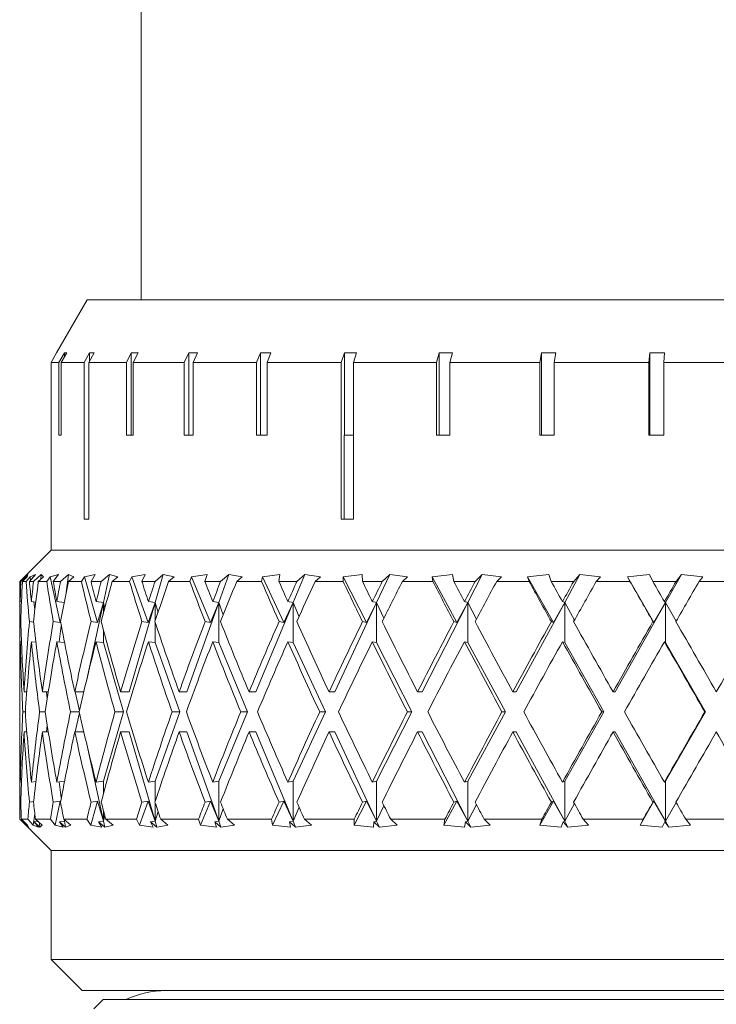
# Model space of a CAD drawing. Header units: inches. Extents: x 1.9 to 39.5, y 2.6 to 32.8.
# Tile 22 of 30: x 16.9 to 17.6, y 30.8 to 31.8. Entities that reach past the tile are written whole.
import ezdxf

# ---------------------------------------------------------------- set-up
doc = ezdxf.new("R2010")
doc.units = ezdxf.units.IN
doc.header["$MEASUREMENT"] = 0

msp = doc.modelspace()

# ---------------------------------------------------------------- linework, layer by layer
at = {"color": 7, "linetype": 'Continuous', "lineweight": 15}
for p, q in [((17.04039, 31.83335), (17.04039, 31.50555)), ((16.98647, 31.50555), (16.95587, 31.45255)), ((16.98647, 31.50555), (18.3443, 31.50555)), ((16.95587, 31.45251), (16.95041, 31.44305)), ((16.95044, 31.44305), (16.95591, 31.45251)), ((16.95587, 31.45251), (16.95587, 31.45245)), ((16.96368, 31.45251), (16.95829, 31.44305)), ((16.96067, 31.44305), (16.96606, 31.45251)), ((16.96368, 31.45251), (16.96606, 31.45251)), ((16.96368, 31.45251), (16.96368, 31.44834)), ((16.98877, 31.45251), (16.98358, 31.44305)), ((16.98825, 31.44305), (16.99344, 31.45251)), ((16.98877, 31.45251), (16.99344, 31.45251)), ((16.98877, 31.45251), (16.98877, 31.44401)), ((17.03052, 31.45251), (17.02566, 31.44305)), ((17.03052, 31.45251), (17.03736, 31.45251)), ((17.03052, 31.45251), (17.03052, 31.37037)), ((17.0325, 31.44305), (17.03736, 31.45251)), ((17.0879, 31.45251), (17.08349, 31.44305)), ((17.0879, 31.45251), (17.09674, 31.45251)), ((17.0879, 31.45251), (17.0879, 31.37037)), ((17.09233, 31.44305), (17.09674, 31.45251)), ((17.1595, 31.45251), (17.15564, 31.44305)), ((17.1595, 31.45251), (17.17013, 31.45251)), ((17.1595, 31.45251), (17.1595, 31.37037)), ((17.16627, 31.44305), (17.17013, 31.45251)), ((17.24355, 31.45251), (17.24035, 31.44305)), ((17.24355, 31.45251), (17.25571, 31.45251)), ((17.24355, 31.45251), (17.24355, 31.37037)), ((17.25251, 31.44305), (17.25571, 31.45251)), ((17.338, 31.45251), (17.33553, 31.44305)), ((17.338, 31.45251), (17.35138, 31.45251)), ((17.338, 31.45251), (17.338, 31.37037)), ((17.34891, 31.44305), (17.35138, 31.45251)), ((17.4405, 31.45251), (17.43883, 31.44305)), ((17.4405, 31.45251), (17.4405, 31.37037)), ((17.4531, 31.44305), (17.45478, 31.45251)), ((17.54855, 31.45251), (17.5477, 31.44305)), ((17.54855, 31.45251), (17.56337, 31.45251)), ((17.54855, 31.45251), (17.54855, 31.37037)), ((17.56252, 31.44305), (17.56337, 31.45251)), ((16.95041, 31.44305), (16.95041, 31.37037)), ((16.95044, 31.37037), (16.95044, 31.44305)), ((16.95829, 31.44305), (16.95044, 31.44305)), ((16.95829, 31.44305), (16.95829, 31.37037)), ((16.96067, 31.37037), (16.96067, 31.44305)), ((16.98358, 31.44305), (16.96067, 31.44305)), ((16.98358, 31.44305), (16.98358, 31.28655)), ((16.98825, 31.28655), (16.98825, 31.44305)), ((17.02566, 31.44305), (16.98825, 31.44305)), ((17.02566, 31.44305), (17.02566, 31.37037)), ((17.0325, 31.37037), (17.0325, 31.44305)), ((17.08349, 31.44305), (17.0325, 31.44305)), ((17.08349, 31.44305), (17.08349, 31.37037)), ((17.09233, 31.37037), (17.09233, 31.44305)), ((17.15564, 31.44305), (17.09233, 31.44305)), ((17.15564, 31.44305), (17.15564, 31.37037)), ((17.16627, 31.37037), (17.16627, 31.44305)), ((17.24035, 31.44305), (17.16627, 31.44305)), ((17.24035, 31.44305), (17.24035, 31.28655)), ((17.25251, 31.28655), (17.25251, 31.44305)), ((17.33553, 31.44305), (17.25251, 31.44305)), ((17.33553, 31.44305), (17.33553, 31.37037)), ((17.34891, 31.37037), (17.34891, 31.44305)), ((17.43883, 31.44305), (17.34891, 31.44305)), ((17.43883, 31.44305), (17.43883, 31.37037)), ((17.4531, 31.37037), (17.4531, 31.44305)), ((17.5477, 31.44305), (17.4531, 31.44305)), ((17.5477, 31.44305), (17.5477, 31.37037)), ((17.56252, 31.37037), (17.56252, 31.44305)), ((17.65948, 31.44305), (17.56252, 31.44305)), ((16.95039, 31.37037), (16.95039, 31.25555)), ((16.95039, 31.37037), (16.95044, 31.37037)), ((16.95829, 31.37037), (16.96067, 31.37037)), ((17.02566, 31.37037), (17.0325, 31.37037)), ((17.08349, 31.37037), (17.09233, 31.37037)), ((17.15564, 31.37037), (17.16627, 31.37037)), ((17.24326, 31.37037), (17.24326, 31.28655)), ((17.24326, 31.37037), (17.25251, 31.37037)), ((17.33553, 31.37037), (17.34891, 31.37037)), ((17.43883, 31.37037), (17.4531, 31.37037)), ((17.5477, 31.37037), (17.56252, 31.37037)), ((16.98358, 31.28655), (16.98825, 31.28655)), ((17.24035, 31.28655), (17.25251, 31.28655)), ((16.95039, 31.25555), (16.92487, 31.23003)), ((16.95039, 31.25555), (18.38038, 31.25555)), ((16.9238, 31.22889), (16.91917, 31.2243)), ((16.91931, 31.2243), (16.92612, 31.2312)), ((16.92732, 31.2312), (16.92018, 31.2243)), ((16.92176, 31.2243), (16.92661, 31.22889)), ((16.92612, 31.2312), (16.9238, 31.22889)), ((16.9238, 31.22889), (16.9238, 31.22885)), ((16.92957, 31.22889), (16.92543, 31.2243)), ((16.92661, 31.22889), (16.92732, 31.2312)), ((16.9288, 31.2243), (16.93489, 31.2312)), ((16.93489, 31.2312), (16.92957, 31.22889)), ((16.92957, 31.22889), (16.93003, 31.22569)), ((16.94057, 31.2312), (16.93291, 31.2243)), ((16.9377, 31.2243), (16.94289, 31.22889)), ((16.94057, 31.2312), (16.94028, 31.22659)), ((16.94289, 31.22889), (16.94057, 31.2312)), ((16.94967, 31.22889), (16.9461, 31.2243)), ((16.95787, 31.2312), (16.94967, 31.22889)), ((16.94967, 31.22889), (16.9596, 31.18325)), ((16.95263, 31.2243), (16.95787, 31.2312)), ((16.96792, 31.2312), (16.95989, 31.2243)), ((16.96792, 31.2312), (16.96504, 31.21072)), ((16.9678, 31.2243), (16.97323, 31.22889)), ((16.97323, 31.22889), (16.96792, 31.2312)), ((16.98371, 31.22889), (16.98077, 31.2243)), ((16.99463, 31.2312), (16.98371, 31.22889)), ((16.98371, 31.22889), (16.99693, 31.18325)), ((16.99033, 31.2243), (16.99463, 31.2312)), ((17.00885, 31.2312), (17.00061, 31.2243)), ((17.00885, 31.2312), (17.00276, 31.20315)), ((17.01705, 31.22889), (17.00885, 31.2312)), ((17.01148, 31.2243), (17.01705, 31.22889)), ((17.031, 31.22889), (17.02876, 31.2243)), ((17.04444, 31.2312), (17.031, 31.22889)), ((17.031, 31.22889), (17.04727, 31.18325)), ((17.04117, 31.2243), (17.04444, 31.2312)), ((17.06256, 31.2312), (17.05427, 31.2243)), ((17.06256, 31.2312), (17.05444, 31.20315)), ((17.07349, 31.22889), (17.06256, 31.2312)), ((17.06789, 31.2243), (17.07349, 31.22889)), ((17.09065, 31.22889), (17.08914, 31.2243)), ((17.10634, 31.2312), (17.09065, 31.22889)), ((17.09065, 31.22889), (17.10965, 31.18325)), ((17.10416, 31.2243), (17.10634, 31.2312)), ((17.12801, 31.2312), (17.11801, 31.20315)), ((17.12801, 31.2312), (17.11983, 31.2243)), ((17.14144, 31.22889), (17.12801, 31.2312)), ((17.13593, 31.2243), (17.14144, 31.22889)), ((17.16148, 31.22889), (17.16074, 31.2243)), ((17.17912, 31.2312), (17.16148, 31.22889)), ((17.16148, 31.22889), (17.18284, 31.18325)), ((17.17808, 31.2243), (17.17912, 31.2312)), ((17.20391, 31.2312), (17.19224, 31.20315)), ((17.20391, 31.2312), (17.196, 31.2243)), ((17.2196, 31.22889), (17.20391, 31.2312)), ((17.21427, 31.2243), (17.2196, 31.22889)), ((17.26136, 31.2312), (17.24212, 31.22889)), ((17.24212, 31.22889), (17.24216, 31.2243)), ((17.24212, 31.22889), (17.26542, 31.18325)), ((17.26148, 31.2243), (17.26136, 31.2312)), ((17.2888, 31.2312), (17.27567, 31.20315)), ((17.2888, 31.2312), (17.28131, 31.2243)), ((17.30643, 31.22889), (17.2888, 31.2312)), ((17.30139, 31.2243), (17.30643, 31.22889)), ((17.35147, 31.2312), (17.331, 31.22889)), ((17.331, 31.22889), (17.33182, 31.2243)), ((17.331, 31.22889), (17.35578, 31.18325)), ((17.35274, 31.2243), (17.35147, 31.2312)), ((17.38101, 31.2312), (17.3667, 31.20315)), ((17.38101, 31.2312), (17.37409, 31.2243)), ((17.40025, 31.22889), (17.38101, 31.2312)), ((17.3956, 31.2243), (17.40025, 31.22889)), ((17.44769, 31.2312), (17.42639, 31.22889)), ((17.42639, 31.22889), (17.42797, 31.2243)), ((17.42639, 31.22889), (17.45218, 31.18325)), ((17.45009, 31.2243), (17.44769, 31.2312)), ((17.47876, 31.2312), (17.46353, 31.20315)), ((17.47876, 31.2312), (17.47254, 31.2243)), ((17.49923, 31.22889), (17.47876, 31.2312)), ((17.49506, 31.2243), (17.49923, 31.22889)), ((17.54814, 31.2312), (17.52643, 31.22889)), ((17.52643, 31.22889), (17.52874, 31.2243)), ((17.52643, 31.22889), (17.55272, 31.18325)), ((17.55162, 31.2243), (17.54814, 31.2312)), ((17.58014, 31.2312), (17.5643, 31.20315)), ((17.58014, 31.2312), (17.57475, 31.2243)), ((17.60144, 31.22889), (17.58014, 31.2312)), ((17.59783, 31.2243), (17.60144, 31.22889)), ((16.92018, 31.2243), (16.91931, 31.2243)), ((16.92543, 31.2243), (16.92176, 31.2243)), ((16.93291, 31.2243), (16.9288, 31.2243)), ((16.9461, 31.2243), (16.9377, 31.2243)), ((16.95989, 31.2243), (16.95263, 31.2243)), ((16.98077, 31.2243), (16.9678, 31.2243)), ((17.00061, 31.2243), (16.99033, 31.2243)), ((17.02876, 31.2243), (17.01148, 31.2243)), ((17.05427, 31.2243), (17.04117, 31.2243)), ((17.08914, 31.2243), (17.06789, 31.2243)), ((17.11983, 31.2243), (17.10416, 31.2243)), ((17.16074, 31.2243), (17.13593, 31.2243)), ((17.196, 31.2243), (17.17808, 31.2243)), ((17.24216, 31.2243), (17.21427, 31.2243)), ((17.28131, 31.2243), (17.26148, 31.2243)), ((17.33182, 31.2243), (17.30139, 31.2243)), ((17.37409, 31.2243), (17.35274, 31.2243)), ((17.42797, 31.2243), (17.3956, 31.2243)), ((17.47254, 31.2243), (17.45009, 31.2243)), ((17.52874, 31.2243), (17.49506, 31.2243)), ((17.57475, 31.2243), (17.55162, 31.2243)), ((17.63217, 31.2243), (17.59783, 31.2243)), ((16.91914, 31.21195), (16.91914, 31.15622)), ((16.92087, 31.204), (16.91965, 31.20414)), ((16.93513, 31.20361), (16.93076, 31.20414)), ((16.9331, 31.20386), (16.93422, 31.19591)), ((16.96354, 31.20321), (16.95618, 31.20414)), ((17.00276, 31.20315), (16.98602, 31.12621)), ((17.00276, 31.20315), (16.99539, 31.20414)), ((16.99693, 31.18325), (17.00276, 31.20315)), ((17.00276, 31.20315), (17.00276, 31.19238)), ((17.00405, 31.19724), (17.00276, 31.20315)), ((17.05444, 31.20315), (17.0286, 31.11398)), ((17.04727, 31.18325), (17.05444, 31.20315)), ((17.05444, 31.20315), (17.04765, 31.20414)), ((17.05444, 31.20315), (17.05444, 31.1848)), ((17.0573, 31.19336), (17.05444, 31.20315)), ((17.11801, 31.20315), (17.08622, 31.11398)), ((17.10965, 31.18325), (17.11801, 31.20315)), ((17.11801, 31.20315), (17.11193, 31.20414)), ((17.11801, 31.20315), (17.11801, 31.16315)), ((17.12243, 31.19087), (17.11801, 31.20315)), ((17.19224, 31.20315), (17.15512, 31.11398)), ((17.18284, 31.18325), (17.19224, 31.20315)), ((17.19224, 31.20315), (17.18698, 31.20414)), ((17.19224, 31.20315), (17.19224, 31.16315)), ((17.19815, 31.18908), (17.19224, 31.20315)), ((17.27567, 31.20315), (17.23396, 31.11398)), ((17.26542, 31.18325), (17.27567, 31.20315)), ((17.27567, 31.20315), (17.27134, 31.20414)), ((17.27567, 31.20315), (17.27567, 31.16315)), ((17.28298, 31.18768), (17.27567, 31.20315)), ((17.3667, 31.20315), (17.32119, 31.11398)), ((17.35578, 31.18325), (17.3667, 31.20315)), ((17.3667, 31.20315), (17.36338, 31.20414)), ((17.3667, 31.20315), (17.3667, 31.16315)), ((17.37527, 31.18652), (17.3667, 31.20315)), ((17.46353, 31.20315), (17.41511, 31.11398)), ((17.45218, 31.18325), (17.46353, 31.20315)), ((17.46353, 31.20315), (17.46129, 31.20414)), ((17.46353, 31.20315), (17.46353, 31.16315)), ((17.47321, 31.1855), (17.46353, 31.20315)), ((17.5643, 31.20315), (17.51391, 31.11398)), ((17.55272, 31.18325), (17.5643, 31.20315)), ((17.5643, 31.20315), (17.56317, 31.20414)), ((17.5749, 31.18457), (17.5643, 31.20315)), ((17.5643, 31.20315), (17.5643, 31.16315)), ((16.91931, 31.18413), (16.92017, 31.18403)), ((16.92882, 31.18413), (16.93294, 31.18363)), ((16.95266, 31.18413), (16.9596, 31.18325)), ((16.96068, 31.17981), (16.95843, 31.16386)), ((16.9596, 31.18325), (16.96029, 31.1864)), ((16.99037, 31.18413), (16.99693, 31.18325)), ((17.04123, 31.18413), (17.04727, 31.18325)), ((17.05444, 31.18347), (17.05444, 31.16315)), ((17.10423, 31.18413), (17.10965, 31.18325)), ((17.17815, 31.18413), (17.18284, 31.18325)), ((17.26156, 31.18413), (17.26542, 31.18325)), ((17.35283, 31.18413), (17.35578, 31.18325)), ((17.45018, 31.18413), (17.45218, 31.18325)), ((17.55172, 31.18413), (17.55272, 31.18325)), ((17.00276, 31.17586), (17.00276, 31.16315)), ((16.92087, 31.164), (16.91965, 31.16414)), ((16.93525, 31.16359), (16.93076, 31.16414)), ((16.9639, 31.16316), (16.95618, 31.16414)), ((17.00276, 31.16315), (16.99539, 31.16414)), ((17.00276, 31.16315), (17.0228, 31.09398)), ((17.05444, 31.16315), (17.04765, 31.16414)), ((17.05444, 31.16315), (17.07909, 31.09398)), ((17.11801, 31.16315), (17.11193, 31.16414)), ((17.11801, 31.16315), (17.1468, 31.09398)), ((17.19224, 31.16315), (17.18698, 31.16414)), ((17.19224, 31.16315), (17.2246, 31.09398)), ((17.27567, 31.16315), (17.27134, 31.16414)), ((17.27567, 31.16315), (17.31098, 31.09398)), ((17.3667, 31.16315), (17.36338, 31.16414)), ((17.3667, 31.16315), (17.40425, 31.09398)), ((17.46353, 31.16315), (17.46129, 31.16414)), ((17.46353, 31.16315), (17.50261, 31.09398)), ((17.5643, 31.16315), (17.56317, 31.16414)), ((17.5643, 31.16315), (17.60414, 31.09398)), ((16.91914, 31.11622), (16.91914, 31.07175)), ((16.92622, 31.11398), (16.9234, 31.11398)), ((16.94769, 31.11398), (16.94171, 31.11398)), ((16.94577, 31.11398), (16.94668, 31.10752)), ((16.98313, 31.11398), (16.9741, 31.11398)), ((16.97466, 31.11398), (16.97878, 31.09507)), ((17.0286, 31.11398), (17.01995, 31.11398)), ((17.08622, 31.11398), (17.07836, 31.11398)), ((17.15512, 31.11398), (17.14819, 31.11398)), ((17.23396, 31.11398), (17.2281, 31.11398)), ((17.32119, 31.11398), (17.31651, 31.11398)), ((17.41511, 31.11398), (17.41172, 31.11398)), ((17.51391, 31.11398), (17.51186, 31.11398)), ((16.92472, 31.09398), (16.92226, 31.09398)), ((16.94461, 31.09398), (16.93898, 31.09398)), ((16.97853, 31.09398), (16.96983, 31.09398)), ((16.97878, 31.09289), (16.97466, 31.07398)), ((17.0228, 31.09398), (17.00276, 31.02481)), ((17.0228, 31.09398), (17.01423, 31.09398)), ((17.07909, 31.09398), (17.05444, 31.02481)), ((17.07909, 31.09398), (17.0713, 31.09398)), ((17.1468, 31.09398), (17.11801, 31.02481)), ((17.1468, 31.09398), (17.13993, 31.09398)), ((17.2246, 31.09398), (17.19224, 31.02481)), ((17.2246, 31.09398), (17.21879, 31.09398)), ((17.31098, 31.09398), (17.27567, 31.02481)), ((17.31098, 31.09398), (17.30634, 31.09398)), ((17.40425, 31.09398), (17.3667, 31.02481)), ((17.40425, 31.09398), (17.40089, 31.09398)), ((17.50261, 31.09398), (17.46353, 31.02481)), ((17.50261, 31.09398), (17.50058, 31.09398)), ((17.60414, 31.09398), (17.5643, 31.02481)), ((17.60414, 31.09398), (17.60347, 31.09398)), ((16.94668, 31.08044), (16.94577, 31.07398)), ((16.92622, 31.07398), (16.9234, 31.07398)), ((16.94769, 31.07398), (16.94171, 31.07398)), ((16.98313, 31.07398), (16.9741, 31.07398)), ((17.0286, 31.07398), (17.01995, 31.07398)), ((17.0286, 31.07398), (17.05444, 30.98481)), ((17.08622, 31.07398), (17.07836, 31.07398)), ((17.08622, 31.07398), (17.11801, 30.98481)), ((17.15512, 31.07398), (17.14819, 31.07398)), ((17.15512, 31.07398), (17.19224, 30.98481)), ((17.23396, 31.07398), (17.2281, 31.07398)), ((17.23396, 31.07398), (17.27567, 30.98481)), ((17.32119, 31.07398), (17.31651, 31.07398)), ((17.32119, 31.07398), (17.3667, 30.98481)), ((17.41511, 31.07398), (17.41172, 31.07398)), ((17.41511, 31.07398), (17.46353, 30.98481)), ((17.51391, 31.07398), (17.51186, 31.07398)), ((17.51391, 31.07398), (17.5643, 30.98481)), ((16.98602, 31.06175), (17.00276, 30.98481)), ((16.91914, 31.03175), (16.91914, 30.9868)), ((16.91965, 31.02382), (16.92087, 31.02397)), ((16.93076, 31.02382), (16.93525, 31.02437)), ((16.95618, 31.02382), (16.9639, 31.0248)), ((16.95843, 31.02411), (16.96068, 31.00815)), ((16.99539, 31.02382), (17.00276, 31.02481)), ((17.00276, 31.02481), (17.00276, 31.0121)), ((17.04765, 31.02382), (17.05444, 31.02481)), ((17.05444, 31.02481), (17.05444, 31.0045)), ((17.11193, 31.02382), (17.11801, 31.02481)), ((17.11801, 31.02481), (17.11801, 30.98481)), ((17.18698, 31.02382), (17.19224, 31.02481)), ((17.19224, 31.02481), (17.19224, 30.98481)), ((17.27134, 31.02382), (17.27567, 31.02481)), ((17.27567, 31.02481), (17.27567, 30.98481)), ((17.36338, 31.02382), (17.3667, 31.02481)), ((17.3667, 31.02481), (17.3667, 30.98481)), ((17.46129, 31.02382), (17.46353, 31.02481)), ((17.46353, 31.02481), (17.46353, 30.98481)), ((17.56317, 31.02382), (17.5643, 31.02481)), ((17.5643, 31.02481), (17.5643, 30.98481)), ((16.92017, 31.00393), (16.91931, 31.00383)), ((16.93294, 31.00434), (16.92882, 31.00383)), ((16.9596, 31.00471), (16.95266, 31.00383)), ((16.9596, 31.00471), (16.9544, 30.98081)), ((16.96029, 31.00157), (16.9596, 31.00471)), ((16.99693, 31.00471), (16.99, 30.98081)), ((16.99693, 31.00471), (16.99037, 31.00383)), ((17.00276, 30.98481), (16.99693, 31.00471)), ((17.04727, 31.00471), (17.03875, 30.98081)), ((17.04727, 31.00471), (17.04123, 31.00383)), ((17.05444, 30.98481), (17.04727, 31.00471)), ((17.05444, 31.00316), (17.05444, 30.98481)), ((17.10965, 31.00471), (17.0997, 30.98081)), ((17.10965, 31.00471), (17.10423, 31.00383)), ((17.11801, 30.98481), (17.10965, 31.00471)), ((17.18284, 31.00471), (17.17165, 30.98081)), ((17.18284, 31.00471), (17.17815, 31.00383)), ((17.19224, 30.98481), (17.18284, 31.00471)), ((17.26542, 31.00471), (17.25322, 30.98081)), ((17.26542, 31.00471), (17.26156, 31.00383)), ((17.27567, 30.98481), (17.26542, 31.00471)), ((17.35578, 31.00471), (17.3428, 30.98081)), ((17.35578, 31.00471), (17.35283, 31.00383)), ((17.3667, 30.98481), (17.35578, 31.00471)), ((17.3667, 30.98481), (17.37527, 31.00145)), ((17.45218, 31.00471), (17.43867, 30.98081)), ((17.45218, 31.00471), (17.45018, 31.00383)), ((17.46353, 30.98481), (17.45218, 31.00471)), ((17.46353, 30.98481), (17.47321, 31.00246)), ((17.55272, 31.00471), (17.53895, 30.98081)), ((17.55272, 31.00471), (17.55172, 31.00383)), ((17.5643, 30.98481), (17.55272, 31.00471)), ((17.5643, 30.98481), (17.5749, 31.0034)), ((16.93422, 30.99205), (16.93264, 30.98081)), ((17.00276, 30.99558), (17.00276, 30.98481)), ((17.05444, 30.98481), (17.0573, 30.9946)), ((17.11801, 30.98481), (17.12243, 30.99709)), ((17.19224, 30.98481), (17.19815, 30.99888)), ((17.27567, 30.98481), (17.28298, 31.00028)), ((16.91914, 30.9868), (16.95039, 30.95555)), ((16.91914, 30.9868), (16.91916, 30.9868)), ((16.91916, 30.9868), (16.92514, 30.98081)), ((16.92702, 30.98081), (16.92076, 30.9868)), ((16.92076, 30.9868), (16.9273, 30.9868)), ((16.92231, 30.98414), (16.9234, 30.98427)), ((16.92748, 30.97885), (16.92231, 30.98414)), ((16.92231, 30.98414), (16.92774, 30.97885)), ((16.9273, 30.9868), (16.93264, 30.98081)), ((16.93339, 30.98414), (16.93728, 30.98462)), ((16.938, 30.97885), (16.93339, 30.98414)), ((16.93339, 30.98414), (16.93921, 30.97885)), ((16.94155, 30.98081), (16.93484, 30.9868)), ((16.93484, 30.9868), (16.9498, 30.9868)), ((16.93894, 30.98314), (16.93921, 30.97885)), ((16.9498, 30.9868), (16.9544, 30.98081)), ((16.95871, 30.98414), (16.96397, 30.98481)), ((16.96267, 30.97885), (16.95871, 30.98414)), ((16.95871, 30.98414), (16.96481, 30.97885)), ((16.97017, 30.98081), (16.96314, 30.9868)), ((16.96314, 30.9868), (16.98622, 30.9868)), ((16.96397, 30.98481), (16.96362, 30.98639)), ((16.96376, 30.98627), (16.96397, 30.98481)), ((16.96397, 30.9861), (16.96397, 30.98481)), ((16.96397, 30.98481), (16.96413, 30.98596)), ((16.96397, 30.98481), (16.96481, 30.97885)), ((16.98622, 30.9868), (16.99, 30.98081)), ((16.99778, 30.98414), (17.00276, 30.98481)), ((17.00103, 30.97885), (16.99778, 30.98414)), ((16.99778, 30.98414), (17.00405, 30.97885)), ((17.00276, 30.98481), (17.00405, 30.99072)), ((17.00276, 30.98481), (17.00405, 30.97885)), ((17.01232, 30.98081), (17.00511, 30.9868)), ((17.00511, 30.9868), (17.03587, 30.9868)), ((17.03587, 30.9868), (17.03875, 30.98081)), ((17.04985, 30.98414), (17.05444, 30.98481)), ((17.05231, 30.97885), (17.04985, 30.98414)), ((17.04985, 30.98414), (17.05616, 30.97885)), ((17.05444, 30.98481), (17.05616, 30.97885)), ((17.06719, 30.98081), (17.05993, 30.9868)), ((17.05993, 30.9868), (17.09777, 30.9868)), ((17.09777, 30.9868), (17.0997, 30.98081)), ((17.1139, 30.98414), (17.11801, 30.98481)), ((17.11553, 30.97885), (17.1139, 30.98414)), ((17.1139, 30.98414), (17.12013, 30.97885)), ((17.11801, 30.98481), (17.12013, 30.97885)), ((17.1337, 30.98081), (17.12654, 30.9868)), ((17.12654, 30.9868), (17.17072, 30.9868)), ((17.17072, 30.9868), (17.17165, 30.98081)), ((17.18869, 30.98414), (17.19224, 30.98481)), ((17.18945, 30.97885), (17.18869, 30.98414)), ((17.18869, 30.98414), (17.19472, 30.97885)), ((17.19224, 30.98481), (17.19472, 30.97885)), ((17.21055, 30.98081), (17.20364, 30.9868)), ((17.20364, 30.9868), (17.2533, 30.9868)), ((17.2533, 30.9868), (17.25322, 30.98081)), ((17.27263, 30.97885), (17.27275, 30.98414)), ((17.27275, 30.98414), (17.27567, 30.98481)), ((17.27275, 30.98414), (17.27846, 30.97885)), ((17.27567, 30.98481), (17.27846, 30.97885)), ((17.29626, 30.98081), (17.28972, 30.9868)), ((17.28972, 30.9868), (17.34389, 30.9868)), ((17.34389, 30.9868), (17.3428, 30.98081)), ((17.36346, 30.97885), (17.36445, 30.98414)), ((17.36445, 30.98414), (17.3667, 30.98481)), ((17.36445, 30.98414), (17.36974, 30.97885)), ((17.3667, 30.98481), (17.36974, 30.97885)), ((17.38915, 30.98081), (17.38311, 30.9868)), ((17.38311, 30.9868), (17.44075, 30.9868)), ((17.44075, 30.9868), (17.43867, 30.98081)), ((17.46016, 30.97885), (17.46202, 30.98414)), ((17.46202, 30.98414), (17.46353, 30.98481)), ((17.46202, 30.98414), (17.46677, 30.97885)), ((17.46353, 30.98481), (17.46677, 30.97885)), ((17.48742, 30.98081), (17.482, 30.9868)), ((17.482, 30.9868), (17.54197, 30.9868)), ((17.54197, 30.9868), (17.53895, 30.98081)), ((17.56086, 30.97885), (17.56354, 30.98414)), ((17.56354, 30.98414), (17.5643, 30.98481)), ((17.56354, 30.98414), (17.56766, 30.97885)), ((17.5643, 30.98481), (17.56766, 30.97885)), ((17.58916, 30.98081), (17.58446, 30.9868)), ((17.58446, 30.9868), (17.6456, 30.9868)), ((16.92516, 30.98122), (16.92514, 30.98081)), ((16.92514, 30.98081), (16.92748, 30.97885)), ((16.92774, 30.97885), (16.92702, 30.98081)), ((16.93264, 30.98081), (16.938, 30.97885)), ((16.93921, 30.97885), (16.94155, 30.98081)), ((16.9544, 30.98081), (16.96267, 30.97885)), ((16.96481, 30.97885), (16.97017, 30.98081)), ((16.99, 30.98081), (17.00103, 30.97885)), ((17.00405, 30.97885), (17.01232, 30.98081)), ((17.03875, 30.98081), (17.05231, 30.97885)), ((17.05616, 30.97885), (17.06719, 30.98081)), ((17.0997, 30.98081), (17.11553, 30.97885)), ((17.12013, 30.97885), (17.1337, 30.98081)), ((17.17165, 30.98081), (17.18945, 30.97885)), ((17.19472, 30.97885), (17.21055, 30.98081)), ((17.25322, 30.98081), (17.27263, 30.97885)), ((17.27846, 30.97885), (17.29626, 30.98081)), ((17.3428, 30.98081), (17.36346, 30.97885)), ((17.36974, 30.97885), (17.38915, 30.98081)), ((17.43867, 30.98081), (17.46016, 30.97885)), ((17.46677, 30.97885), (17.48742, 30.98081)), ((17.53895, 30.98081), (17.56086, 30.97885)), ((17.56766, 30.97885), (17.58916, 30.98081)), ((16.95039, 30.95555), (16.95039, 30.8468)), ((16.95039, 30.95555), (18.38038, 30.95555)), ((16.95039, 30.8468), (16.98164, 30.81555)), ((16.95039, 30.8468), (18.38039, 30.8468)), ((18.34914, 30.81555), (16.98164, 30.81555)), ((17.00239, 30.80654), (16.9931, 30.79725)), ((17.00239, 30.80654), (18.32839, 30.80654))]:
    msp.add_line(p, q, dxfattribs=at)
msp.add_arc((17.06526, 30.72189), 0.09367, 90, 115.34276, dxfattribs=at)
for centre, major_axis, ratio, start_param, end_param in [((17.66539, 31.07398), (-0.11832, 1.29078), 0.570827, 1.401957, 1.433195), ((17.66539, 31.11398), (-0.11832, 1.29078), 0.570827, 1.433063, 1.448707), ((17.66539, 31.11398), (-0.03654, 1.29237), 0.576734, 1.469034, 1.484677), ((17.66539, 31.07398), (-0.03654, 1.29237), 0.576734, 1.437927, 1.469166), ((17.66539, 31.07398), (-0.26041, 1.28475), 0.54434, 1.344343, 1.375581), ((17.66539, 31.11398), (-0.26041, 1.28475), 0.54434, 1.375449, 1.391093), ((17.66539, 31.11398), (0.11832, 1.29078), 0.570827, 1.537616, 1.55326), ((17.66539, 31.07398), (0.11832, 1.29078), 0.570827, 1.50651, 1.537748), ((17.66539, 31.07398), (-0.38013, 1.27836), 0.502342, 1.305953, 1.337191), ((17.66539, 31.11398), (-0.38013, 1.27836), 0.502342, 1.337059, 1.352703), ((17.66539, 31.11398), (0.26041, 1.28475), 0.54434, 1.59523, 1.610874), ((17.66539, 31.07398), (0.26041, 1.28475), 0.54434, 1.564124, 1.595362), ((17.66539, 31.07398), (-0.47658, 1.27458), 0.450539, 1.28734, 1.318578), ((17.66539, 31.11398), (-0.47658, 1.27458), 0.450539, 1.318446, 1.33409), ((17.66539, 31.11398), (0.38013, 1.27836), 0.502342, 1.63362, 1.649264), ((17.66539, 31.07398), (0.38013, 1.27836), 0.502342, 1.602514, 1.633752), ((17.66539, 31.07398), (-0.55295, 1.27411), 0.393319, 1.285167, 1.316405), ((17.66539, 31.11398), (-0.55295, 1.27411), 0.393319, 1.316273, 1.331917), ((17.66539, 31.11398), (0.47658, 1.27458), 0.450539, 1.652233, 1.667877), ((17.66539, 31.07398), (0.47658, 1.27458), 0.450539, 1.621127, 1.652365), ((17.66539, 31.07398), (-0.61298, 1.27628), 0.333475, 1.295417, 1.326655), ((17.66539, 31.11398), (-0.61298, 1.27628), 0.333475, 1.326524, 1.342167), ((17.66539, 31.11398), (0.55295, 1.27411), 0.393319, 1.654406, 1.67005), ((17.66539, 31.07398), (0.55295, 1.27411), 0.393319, 1.6233, 1.654538), ((17.66539, 31.07398), (-0.65966, 1.27997), 0.272593, 1.314661, 1.345899), ((17.66539, 31.11398), (-0.65966, 1.27997), 0.272593, 1.345767, 1.361411), ((17.66539, 31.11398), (0.61298, 1.27628), 0.333475, 1.644156, 1.659799), ((17.66539, 31.07398), (0.61298, 1.27628), 0.333475, 1.613049, 1.644287), ((17.66539, 31.07398), (-0.69508, 1.28416), 0.21149, 1.340256, 1.371494), ((17.66539, 31.11398), (-0.69508, 1.28416), 0.21149, 1.371362, 1.387006), ((17.66539, 31.11398), (0.65966, 1.27997), 0.272593, 1.624912, 1.640556), ((17.66539, 31.07398), (0.65966, 1.27997), 0.272593, 1.593806, 1.625044), ((17.66539, 31.07398), (-0.72062, 1.28798), 0.150528, 1.370211, 1.401449), ((17.66539, 31.11398), (-0.72062, 1.28798), 0.150528, 1.401318, 1.416961), ((17.66539, 31.11398), (0.69508, 1.28416), 0.21149, 1.599317, 1.61496), ((17.66539, 31.07398), (0.69508, 1.28416), 0.21149, 1.568211, 1.599449), ((17.66539, 31.07398), (-0.73719, 1.29085), 0.089804, 1.402992, 1.43423), ((17.66539, 31.11398), (-0.73719, 1.29085), 0.089804, 1.434098, 1.449742), ((17.66539, 31.11398), (0.72062, 1.28798), 0.150528, 1.569362, 1.585005), ((17.66539, 31.07398), (0.72062, 1.28798), 0.150528, 1.538255, 1.569494), ((17.66539, 31.07398), (-0.74529, 1.29236), 0.029269, 1.437356, 1.468594), ((17.66539, 31.11398), (-0.74529, 1.29236), 0.029269, 1.468462, 1.484105), ((17.66539, 31.11398), (0.73719, 1.29085), 0.089804, 1.536581, 1.552225), ((17.66539, 31.07398), (0.73719, 1.29085), 0.089804, 1.505475, 1.536713), ((17.66539, 31.11398), (-0.03654, 1.29237), 0.576734, 1.500189, 1.537291), ((17.66539, 31.11398), (-0.11832, 1.29078), 0.570827, 1.464218, 1.51852), ((17.66539, 31.11398), (0.11832, 1.29078), 0.570827, 1.568772, 1.623073), ((17.66539, 31.11398), (-0.26041, 1.28475), 0.54434, 1.406604, 1.460906), ((17.66539, 31.11398), (0.26041, 1.28475), 0.54434, 1.626386, 1.680687), ((17.66539, 31.11398), (-0.38013, 1.27836), 0.502342, 1.368214, 1.422516), ((17.66539, 31.11398), (0.38013, 1.27836), 0.502342, 1.664775, 1.719077), ((17.66539, 31.11398), (-0.47658, 1.27458), 0.450539, 1.349602, 1.403903), ((17.66539, 31.11398), (0.47658, 1.27458), 0.450539, 1.683388, 1.73769), ((17.66539, 31.11398), (-0.55295, 1.27411), 0.393319, 1.347429, 1.40173), ((17.66539, 31.11398), (0.55295, 1.27411), 0.393319, 1.685561, 1.739863), ((17.66539, 31.11398), (-0.61298, 1.27628), 0.333475, 1.357679, 1.41198), ((17.66539, 31.11398), (0.61298, 1.27628), 0.333475, 1.675311, 1.729612), ((17.66539, 31.11398), (-0.65966, 1.27997), 0.272593, 1.376922, 1.431224), ((17.66539, 31.11398), (0.65966, 1.27997), 0.272593, 1.656067, 1.710369), ((17.66539, 31.11398), (-0.69508, 1.28416), 0.21149, 1.402518, 1.456819), ((17.66539, 31.11398), (0.69508, 1.28416), 0.21149, 1.630472, 1.684774), ((17.66539, 31.11398), (-0.72062, 1.28798), 0.150528, 1.432473, 1.486774), ((17.66539, 31.11398), (0.72062, 1.28798), 0.150528, 1.600517, 1.654819), ((17.66539, 31.11398), (-0.73719, 1.29085), 0.089804, 1.465253, 1.519555), ((17.66539, 31.11398), (0.73719, 1.29085), 0.089804, 1.567736, 1.622038), ((17.66539, 31.11398), (-0.74529, 1.29236), 0.029269, 1.499617, 1.553919), ((17.66539, 31.11398), (0.74529, 1.29236), 0.029269, 1.533373, 1.587674), ((17.66539, 31.07398), (-0.03654, 1.29237), 0.576734, 1.484677, 1.521809), ((17.66539, 31.07398), (-0.11832, 1.29078), 0.570827, 1.448707, 1.503046), ((17.66539, 31.07398), (0.11832, 1.29078), 0.570827, 1.55326, 1.607599), ((17.66539, 31.07398), (-0.26041, 1.28475), 0.54434, 1.391093, 1.445432), ((17.66539, 31.07398), (0.26041, 1.28475), 0.54434, 1.610874, 1.665213), ((17.66539, 31.07398), (-0.38013, 1.27836), 0.502342, 1.352703, 1.407042), ((17.66539, 31.07398), (0.38013, 1.27836), 0.502342, 1.649264, 1.703603), ((17.66539, 31.07398), (-0.47658, 1.27458), 0.450539, 1.33409, 1.388429), ((17.66539, 31.07398), (0.47658, 1.27458), 0.450539, 1.667877, 1.722216), ((17.66539, 31.07398), (-0.55295, 1.27411), 0.393319, 1.331917, 1.386256), ((17.66539, 31.07398), (0.55295, 1.27411), 0.393319, 1.67005, 1.724389), ((17.66539, 31.07398), (-0.61298, 1.27628), 0.333475, 1.342167, 1.396506), ((17.66539, 31.07398), (0.61298, 1.27628), 0.333475, 1.659799, 1.714138), ((17.66539, 31.07398), (-0.65966, 1.27997), 0.272593, 1.361411, 1.41575), ((17.66539, 31.07398), (0.65966, 1.27997), 0.272593, 1.640556, 1.694895), ((17.66539, 31.07398), (-0.69508, 1.28416), 0.21149, 1.387006, 1.441345), ((17.66539, 31.07398), (0.69508, 1.28416), 0.21149, 1.61496, 1.6693), ((17.66539, 31.07398), (-0.72062, 1.28798), 0.150528, 1.416961, 1.4713), ((17.66539, 31.07398), (0.72062, 1.28798), 0.150528, 1.585005, 1.639345), ((17.66539, 31.07398), (-0.73719, 1.29085), 0.089804, 1.449742, 1.504081), ((17.66539, 31.07398), (0.73719, 1.29085), 0.089804, 1.552225, 1.606564), ((17.66539, 31.07398), (-0.74529, 1.29236), 0.029269, 1.484105, 1.538445), ((17.66539, 31.11398), (0.11832, 1.29078), 0.570827, 1.638547, 1.692886), ((17.66539, 31.11398), (-0.11832, 1.29078), 0.570827, 1.533994, 1.588333), ((17.66539, 31.11398), (0.26041, 1.28475), 0.54434, 1.696161, 1.7505), ((17.66539, 31.11398), (-0.26041, 1.28475), 0.54434, 1.47638, 1.530719), ((17.66539, 31.11398), (0.38013, 1.27836), 0.502342, 1.734551, 1.78889), ((17.66539, 31.11398), (-0.38013, 1.27836), 0.502342, 1.43799, 1.492329), ((17.66539, 31.11398), (0.47658, 1.27458), 0.450539, 1.753164, 1.807503), ((17.66539, 31.11398), (-0.47658, 1.27458), 0.450539, 1.419377, 1.473716), ((17.66539, 31.11398), (0.55295, 1.27411), 0.393319, 1.755337, 1.809676), ((17.66539, 31.11398), (-0.55295, 1.27411), 0.393319, 1.417204, 1.471543), ((17.66539, 31.11398), (0.61298, 1.27628), 0.333475, 1.745086, 1.799425), ((17.66539, 31.11398), (-0.61298, 1.27628), 0.333475, 1.427454, 1.481794), ((17.66539, 31.11398), (0.65966, 1.27997), 0.272593, 1.725843, 1.780182), ((17.66539, 31.11398), (-0.65966, 1.27997), 0.272593, 1.446698, 1.501037), ((17.66539, 31.11398), (0.69508, 1.28416), 0.21149, 1.700248, 1.754587), ((17.66539, 31.11398), (-0.69508, 1.28416), 0.21149, 1.472293, 1.526632), ((17.66539, 31.11398), (0.72062, 1.28798), 0.150528, 1.670293, 1.724632), ((17.66539, 31.11398), (-0.72062, 1.28798), 0.150528, 1.502248, 1.556587), ((17.66539, 31.11398), (0.73719, 1.29085), 0.089804, 1.637512, 1.691851), ((17.66539, 31.11398), (-0.73719, 1.29085), 0.089804, 1.535029, 1.589368), ((17.66539, 31.11398), (0.74529, 1.29236), 0.029269, 1.603148, 1.657487), ((17.66539, 31.11398), (0.03654, 1.29237), 0.576734, 1.619784, 1.656915), ((17.66539, 31.07398), (0.11832, 1.29078), 0.570827, 1.623073, 1.677374), ((17.66539, 31.07398), (-0.11832, 1.29078), 0.570827, 1.51852, 1.572821), ((17.66539, 31.07398), (0.26041, 1.28475), 0.54434, 1.680687, 1.734988), ((17.66539, 31.07398), (-0.26041, 1.28475), 0.54434, 1.460906, 1.515207), ((17.66539, 31.07398), (0.38013, 1.27836), 0.502342, 1.719077, 1.773378), ((17.66539, 31.07398), (-0.38013, 1.27836), 0.502342, 1.422516, 1.476817), ((17.66539, 31.07398), (0.47658, 1.27458), 0.450539, 1.73769, 1.791991), ((17.66539, 31.07398), (-0.47658, 1.27458), 0.450539, 1.403903, 1.458204), ((17.66539, 31.07398), (0.55295, 1.27411), 0.393319, 1.739863, 1.794164), ((17.66539, 31.07398), (-0.55295, 1.27411), 0.393319, 1.40173, 1.456031), ((17.66539, 31.07398), (0.61298, 1.27628), 0.333475, 1.729612, 1.783914), ((17.66539, 31.07398), (-0.61298, 1.27628), 0.333475, 1.41198, 1.466282), ((17.66539, 31.07398), (0.65966, 1.27997), 0.272593, 1.710369, 1.76467), ((17.66539, 31.07398), (-0.65966, 1.27997), 0.272593, 1.431224, 1.485525), ((17.66539, 31.07398), (0.69508, 1.28416), 0.21149, 1.684774, 1.739075), ((17.66539, 31.07398), (-0.69508, 1.28416), 0.21149, 1.456819, 1.51112), ((17.66539, 31.07398), (0.72062, 1.28798), 0.150528, 1.654819, 1.70912), ((17.66539, 31.07398), (-0.72062, 1.28798), 0.150528, 1.486774, 1.541075), ((17.66539, 31.07398), (0.73719, 1.29085), 0.089804, 1.622038, 1.676339), ((17.66539, 31.07398), (-0.73719, 1.29085), 0.089804, 1.519555, 1.573856), ((17.66539, 31.07398), (0.74529, 1.29236), 0.029269, 1.587674, 1.641975), ((17.66539, 31.07398), (-0.74529, 1.29236), 0.029269, 1.553919, 1.60822), ((17.66539, 31.07398), (0.03654, 1.29237), 0.576734, 1.604301, 1.641404), ((17.66539, 31.11398), (0.11832, 1.29078), 0.570827, 1.708398, 1.721626), ((17.66539, 31.11398), (0.03654, 1.29237), 0.576734, 1.672427, 1.685655), ((17.66539, 31.11398), (0.26041, 1.28475), 0.54434, 1.766012, 1.77924), ((17.66539, 31.11398), (-0.11832, 1.29078), 0.570827, 1.603845, 1.617073), ((17.66539, 31.11398), (0.38013, 1.27836), 0.502342, 1.804402, 1.81763), ((17.66539, 31.11398), (-0.26041, 1.28475), 0.54434, 1.546231, 1.559459), ((17.66539, 31.11398), (0.47658, 1.27458), 0.450539, 1.823015, 1.836243), ((17.66539, 31.11398), (-0.38013, 1.27836), 0.502342, 1.507841, 1.521069), ((17.66539, 31.11398), (0.55295, 1.27411), 0.393319, 1.825188, 1.838416), ((17.66539, 31.11398), (-0.47658, 1.27458), 0.450539, 1.489228, 1.502456), ((17.66539, 31.11398), (0.61298, 1.27628), 0.333475, 1.814937, 1.828165), ((17.66539, 31.11398), (-0.55295, 1.27411), 0.393319, 1.487055, 1.500283), ((17.66539, 31.11398), (0.65966, 1.27997), 0.272593, 1.795694, 1.808922), ((17.66539, 31.11398), (-0.61298, 1.27628), 0.333475, 1.497305, 1.510534), ((17.66539, 31.11398), (0.69508, 1.28416), 0.21149, 1.770099, 1.783327), ((17.66539, 31.11398), (-0.65966, 1.27997), 0.272593, 1.516549, 1.529777), ((17.66539, 31.11398), (0.72062, 1.28798), 0.150528, 1.740144, 1.753372), ((17.66539, 31.11398), (-0.69508, 1.28416), 0.21149, 1.542144, 1.555372), ((17.66539, 31.11398), (0.73719, 1.29085), 0.089804, 1.707363, 1.720591), ((17.66539, 31.11398), (-0.72062, 1.28798), 0.150528, 1.572099, 1.585327), ((17.66539, 31.11398), (0.74529, 1.29236), 0.029269, 1.672999, 1.686227), ((17.66539, 31.11398), (-0.73719, 1.29085), 0.089804, 1.60488, 1.618108)]:
    msp.add_ellipse(centre, major_axis=major_axis, ratio=ratio, start_param=start_param, end_param=end_param, dxfattribs=at)
for points, knots in [([(16.95587, 31.45251), (16.95588, 31.45255), (16.95589, 31.45261), (16.9559, 31.45253), (16.95591, 31.45251)], [0, 0, 0, 0, 0.75091, 1, 1, 1, 1]), ([(17.4405, 31.45251), (17.44288, 31.45255), (17.44764, 31.45261), (17.4524, 31.45255), (17.45478, 31.45251)], [0, 0, 0, 0, 0.4999162, 1, 1, 1, 1])]:
    msp.add_open_spline(points, degree=3, knots=knots, dxfattribs=at)

doc.saveas('drawing.dxf')
